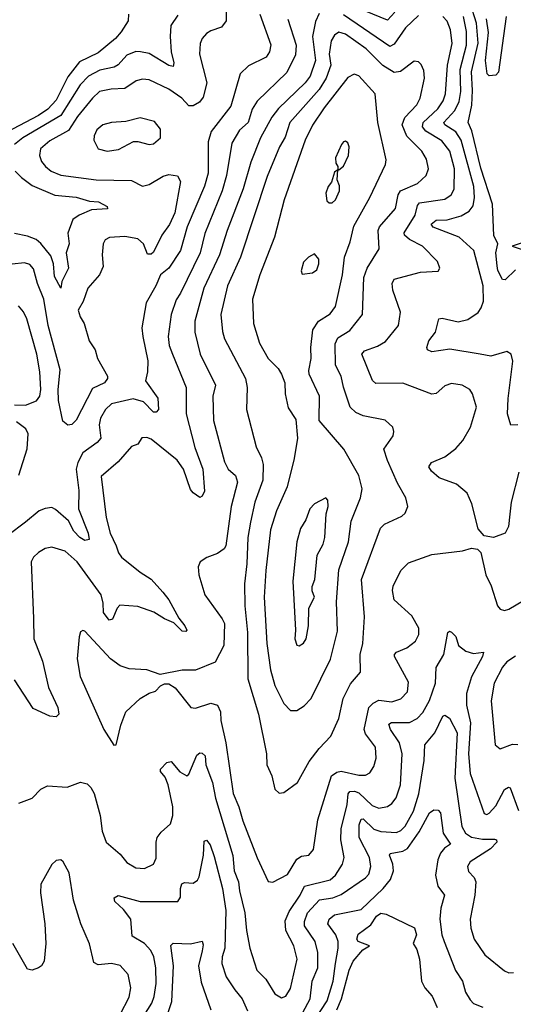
# Model space of a CAD drawing. Extents: x 1550320 to 1685906, y 509093 to 640511.
# Tile 190 of 256: x 1629299 to 1631535, y 530900 to 535361. Entities that reach past the tile are written whole.
import ezdxf

# ---------------------------------------------------------------- set-up
doc = ezdxf.new("R2010")
doc.units = 0

msp = doc.modelspace()

# ---------------------------------------------------------------- linework, layer by layer
at = {"layer": '0CON20XD'}
for points in [[(1630236.4, 535435), (1630234.5, 535355), (1630213.5, 535326.5), (1630165, 535310.4), (1630145, 535297.5), (1630125.3, 535274.7), (1630117.1, 535252.9), (1630114.2, 535204.2), (1630146.8, 535075), (1630130.6, 535009.4), (1630113.5, 534986.5), (1630085, 534970), (1630065, 534970.3), (1630033.8, 535005), (1629975, 535046.4), (1629885, 535087.9), (1629855, 535091.8), (1629827, 535083), (1629775, 535048.7), (1629713.5, 535046.5), (1629660.6, 535035), (1629628.9, 535005), (1629561.7, 534921.7), (1629520.9, 534859.1), (1629435, 534812.5), (1629393.9, 534775), (1629388.7, 534745), (1629397.8, 534717.8), (1629415.5, 534695), (1629442.2, 534675), (1629485, 534656.8), (1629645.3, 534634.7), (1629805, 534631.5), (1629855, 534607.1), (1629885, 534613.8), (1629948.8, 534651.2), (1629975, 534658.7), (1630013.9, 534653.9), (1630028, 534628), (1630001.1, 534485), (1629977.8, 534432.2), (1629943.2, 534385), (1629905, 534308.1), (1629895, 534298.9), (1629878.7, 534298.7), (1629860, 534345), (1629835, 534367.3), (1629775, 534377.7), (1629706.2, 534373.8), (1629686.4, 534363.6), (1629676.7, 534345), (1629672.5, 534295), (1629676.9, 534243.1), (1629661.1, 534205), (1629608.5, 534145), (1629586.7, 534083.3), (1629564, 534045), (1629572.7, 534015), (1629591.5, 533985), (1629613.3, 533905), (1629640.8, 533865), (1629651.1, 533825), (1629696.9, 533745), (1629697.1, 533735), (1629683.8, 533715), (1629629.6, 533690.4), (1629555, 533545.7), (1629535, 533526.7), (1629516.8, 533523.2), (1629495, 533541.2), (1629475.3, 533635.3), (1629472.8, 533685), (1629481.9, 533775), (1629427.5, 533975), (1629408.3, 534095), (1629379.5, 534165), (1629362.1, 534232.1), (1629345, 534251.5), (1629321.2, 534258.8), (1629265, 534252.9)], [(1631545, 534226.7), (1631498.3, 534181.7), (1631485, 534183.3), (1631465, 534223.8), (1631461.3, 534245), (1631456, 534305), (1631463.9, 534345), (1631446.8, 534383.2), (1631440, 534525), (1631387.7, 534687.7), (1631346.8, 534856.8), (1631331, 534895), (1631346.3, 534973.7), (1631350.5, 535039.5), (1631345.7, 535125), (1631375.4, 535255), (1631368, 535345), (1631338.8, 535435)], [(1629792, 535385), (1629790, 535355), (1629758.8, 535305), (1629733.1, 535275), (1629655, 535210.9), (1629570.5, 535169.5), (1629517.5, 535102.5), (1629465, 534996.3), (1629426.5, 534955), (1629385, 534927.3), (1629146.8, 534803.2)], [(1630386.7, 535385), (1630436.4, 535246.4), (1630431.3, 535215), (1630415, 535190.4), (1630335, 535151.4), (1630297.1, 535115), (1630255, 534969.2), (1630166.2, 534853.8), (1630152.9, 534807.1), (1630152.4, 534665), (1630136.8, 534606.8), (1630057.2, 534422.8), (1630027.4, 534315), (1629975.2, 534234.8), (1629936.5, 534205), (1629916, 534155), (1629871.7, 534078.3), (1629852.3, 533965), (1629856.8, 533925), (1629878.9, 533815), (1629878.1, 533765), (1629869.1, 533725), (1629925.4, 533645.4), (1629927.8, 533595), (1629917.7, 533582.2), (1629905, 533582), (1629859.3, 533629.3), (1629813.5, 533643.5), (1629715, 533620.8), (1629687.5, 533595), (1629665.4, 533555), (1629659.1, 533525), (1629666, 533465), (1629649.6, 533445), (1629585, 533398.5), (1629561.8, 533355), (1629554.7, 533325), (1629567.4, 533227.4), (1629565.9, 533145), (1629609.6, 533035), (1629614, 533005), (1629595, 533001.5), (1629571.5, 533015), (1629545, 533043.5), (1629519.9, 533089.9), (1629461.9, 533141.9), (1629445, 533150), (1629415, 533146.6), (1629388.1, 533135), (1629325, 533084.7), (1629246.1, 533023.9)], [(1630015, 535380.5), (1629984, 535335), (1629980.6, 535285), (1629985.3, 535215), (1629997.3, 535165), (1629995, 535148), (1629975, 535153.2), (1629885, 535206.8), (1629845.7, 535215.7), (1629825, 535216), (1629785, 535199.4), (1629745, 535156), (1629726.7, 535145), (1629662.7, 535132.7), (1629611.6, 535105), (1629573.8, 535065), (1629485, 534927), (1629312.9, 534825), (1629275.3, 534795)], [(1630655, 535388.2), (1630638.3, 535351.7), (1630625.7, 535285), (1630638.4, 535175), (1630614, 535105), (1630592.4, 535075), (1630471.9, 534958.1), (1630440.8, 534919.2), (1630389.7, 534825), (1630346.7, 534715), (1630310.7, 534595), (1630238.1, 534405), (1630203.8, 534295), (1630133.8, 534145), (1630092.4, 533995), (1630092, 533945), (1630116, 533845), (1630186.1, 533705), (1630174.1, 533655), (1630176.8, 533545), (1630227.4, 533357.4), (1630242.9, 533325), (1630276.7, 533295), (1630285.2, 533265), (1630256.2, 533155), (1630233.3, 532976.7), (1630225, 532963.1), (1630195, 532942.2), (1630146.1, 532923.9), (1630115.9, 532904.1), (1630107.7, 532882.3), (1630110, 532845), (1630137.5, 532755), (1630216.8, 532646.8), (1630226.6, 532625), (1630224.3, 532525.7), (1630185, 532449.4), (1630095, 532414.5), (1630035, 532414.5), (1629935, 532393.8), (1629875, 532416), (1629795, 532419.2), (1629755, 532433.8), (1629711.2, 532465), (1629595, 532590.9), (1629585, 532593.3), (1629575, 532587.1), (1629568.5, 532565), (1629558.8, 532465), (1629573.1, 532385), (1629680.5, 532145), (1629725, 532073.3), (1629736, 532075), (1629757.5, 532165), (1629779.6, 532225), (1629845, 532285.7), (1629885, 532310), (1629915, 532318.8), (1629937, 532343), (1629955, 532352), (1629975, 532352.5), (1630003.7, 532333.7), (1630075, 532244), (1630095, 532241.9), (1630165, 532264.7), (1630195, 532254.5), (1630208.4, 532225), (1630210.5, 532185), (1630232.3, 532085), (1630265.8, 531855), (1630291.9, 531795), (1630310.5, 531730.5), (1630375, 531564.2), (1630425, 531456.2), (1630445, 531452.9), (1630511.7, 531488.3), (1630555, 531557.9), (1630575, 531571.1), (1630608.8, 531575), (1630629.4, 531600.6), (1630649.3, 531735), (1630710.8, 531935), (1630735, 531951.8), (1630755, 531956.9), (1630835, 531937.6), (1630865, 531938.8), (1630885, 531948.6), (1630903.1, 531976.9), (1630913.1, 532015), (1630910.4, 532065), (1630865.4, 532125), (1630860, 532145), (1630881.1, 532245), (1630900.5, 532265), (1630925, 532278.3), (1630985, 532270.3), (1631025.7, 532284.3), (1631055.5, 532315), (1631059.8, 532359.8), (1630996.4, 532475), (1630996.5, 532485), (1631005.7, 532495), (1631053.1, 532515), (1631092.2, 532545), (1631107.1, 532575), (1631106.3, 532603.7), (1631075, 532659.5), (1630995, 532732.5), (1630988.2, 532775), (1630990.5, 532795), (1631025.5, 532865), (1631059.4, 532900.6), (1631165, 532937.8), (1631305, 532954.3), (1631345, 532965.8), (1631372.3, 532962.3), (1631387.3, 532947.3), (1631410, 532845), (1631434, 532796), (1631462.5, 532705), (1631475, 532690), (1631495, 532684.2), (1631515, 532690.8), (1631655, 532773.8)], [(1631105, 535380), (1631045.9, 535324.1), (1630995, 535249.6), (1630975, 535239.7), (1630765, 535383)], [(1631559.5, 533310.5), (1631525.4, 533174.6), (1631519.1, 533120.9), (1631512.7, 533065), (1631498.1, 533035), (1631445, 533014.5), (1631402.5, 533022.5), (1631375, 533053.3), (1631346.7, 533166.7), (1631325, 533215.6), (1631276.8, 533256.8), (1631199.4, 533285), (1631164.3, 533315), (1631152.5, 533335), (1631163.8, 533355), (1631225, 533379.6), (1631275, 533418.2), (1631306.2, 533453.8), (1631340.9, 533515), (1631367.8, 533605), (1631350.6, 533665), (1631337.5, 533685), (1631303.3, 533705), (1631255, 533712.5), (1631225, 533702.1), (1631185, 533667.8), (1631165, 533663.5), (1631035, 533713.9), (1630912.7, 533712.7), (1630896.6, 533726.6), (1630848.5, 533845), (1630860.3, 533859.7), (1630919, 533881), (1630956.6, 533903.4), (1631015.3, 533974.7), (1631023.1, 534035), (1630989.6, 534135), (1630985.4, 534165), (1630994.5, 534185), (1631115, 534216.7), (1631195, 534222), (1631202, 534235), (1631192, 534265), (1631123.1, 534335), (1631065, 534365.3), (1631041.8, 534385), (1631040, 534395), (1631090.5, 534475), (1631101.3, 534518.7), (1631109.8, 534530.2), (1631225, 534548.2), (1631253.2, 534566.8), (1631267.1, 534592.9), (1631267.9, 534685), (1631247, 534765), (1631211.3, 534811.3), (1631138.1, 534855), (1631123.4, 534875), (1631127.2, 534895), (1631193.1, 534956.9), (1631216.6, 534993.4), (1631227.8, 535025), (1631236.3, 535155), (1631257.9, 535252.1), (1631250.2, 535315), (1631235, 535353.3), (1631216.2, 535375)], [(1630998.5, 535395), (1630965, 535358), (1630865, 535398.8)], [(1631555, 533524.6), (1631523.1, 533523.1), (1631508.8, 533575), (1631510.8, 533645), (1631532.9, 533812.9), (1631525.5, 533845), (1631505, 533857.8), (1631433, 533837), (1631385.3, 533845.3), (1631247.9, 533867.9), (1631165, 533855.8), (1631146.7, 533865), (1631143.8, 533875), (1631152.2, 533905), (1631181.8, 533945), (1631197.5, 534005), (1631212, 534008), (1631285, 533991.5), (1631328.2, 534001.8), (1631375, 534033.5), (1631389.6, 534055), (1631399.3, 534085), (1631398.3, 534155), (1631355.3, 534315), (1631288.9, 534375), (1631171.4, 534421.4), (1631162.7, 534435), (1631185, 534451.9), (1631235, 534454.4), (1631298.2, 534471.8), (1631335, 534493.1), (1631352.2, 534517.8), (1631359.4, 534555), (1631355.5, 534605), (1631299.2, 534815), (1631275, 534853.3), (1631223.9, 534883.9), (1631220.8, 534895), (1631270.1, 534949.9), (1631289.6, 534990.4), (1631296.6, 535035), (1631294.1, 535135), (1631322.1, 535245), (1631322.3, 535307.7), (1631308.8, 535375)], [(1631502.2, 535375), (1631466.9, 535123.1), (1631455, 535110), (1631425, 535106.2), (1631416, 535116), (1631409.2, 535175), (1631422.9, 535302.9), (1631413, 535365)], [(1630513.5, 535363.5), (1630551.1, 535245), (1630548.4, 535201.6), (1630508.7, 535121.3), (1630375, 534990.9), (1630352.6, 534955), (1630333.3, 534895), (1630295, 534860.4), (1630259.5, 534800.5), (1630235.2, 534655), (1630216.5, 534585), (1630137.7, 534392.3), (1630116.1, 534305), (1630028.2, 534121.8), (1630008.3, 534091.7), (1629984.7, 534025), (1629971.4, 533925), (1629976.4, 533885), (1629991.8, 533845), (1630053.5, 533695), (1630053.3, 533575), (1630092.6, 533422.6), (1630128.4, 533325), (1630136, 533224), (1630125, 533201.9), (1630115, 533195.6), (1630085, 533217.5), (1630072.4, 533232.4), (1630041.6, 533325), (1630012.2, 533365), (1629895, 533460), (1629875, 533468.5), (1629853.1, 533466.9), (1629835, 533438), (1629805, 533427.1), (1629745, 533357.5), (1629668.8, 533291.2), (1629690.6, 533105), (1629709.5, 533035), (1629736.6, 532976.6), (1629746.1, 532945), (1629760.5, 532925), (1629845, 532857.5), (1629895, 532826.5), (1629947.8, 532767.8), (1629975, 532732.5), (1630019.3, 532649.3), (1630046.9, 532615), (1630056, 532595), (1630051.2, 532588.8), (1630035, 532590.8), (1629997.9, 532627.9), (1629955, 532645.6), (1629906, 532676), (1629835, 532701.5), (1629752.3, 532707.7), (1629740, 532695), (1629720, 532645), (1629705, 532640), (1629679.4, 532675), (1629677.3, 532717.3), (1629667.5, 532755), (1629558.9, 532905), (1629505, 532952.9), (1629445, 532970.9), (1629415, 532965.5), (1629385, 532946.7), (1629361.9, 532925), (1629351.8, 532905), (1629361.9, 532648.1), (1629363.4, 532555), (1629403.2, 532455), (1629429.6, 532335), (1629471.9, 532245), (1629475.8, 532215), (1629465, 532202.5), (1629435, 532205.6), (1629360.3, 532240.3), (1629275, 532370)], [(1630475, 531856.2), (1630495, 531860), (1630557.5, 531905), (1630610.5, 531999.5), (1630655, 532058.9), (1630707.8, 532115), (1630744.6, 532195), (1630764.7, 532285.3), (1630797.9, 532352.1), (1630842.2, 532405), (1630840.8, 532485), (1630853.2, 532535), (1630860.7, 532655), (1630846.5, 532825), (1630933.6, 533056.4), (1630951.4, 533075), (1631029.1, 533110.9), (1631044.3, 533125), (1631057.1, 533155), (1631048.1, 533195), (1631010.8, 533260.8), (1630964.2, 533364.2), (1630948.5, 533415), (1630990.6, 533475), (1630994.3, 533495), (1630989.2, 533515), (1630955, 533547.1), (1630855.3, 533565.3), (1630821.7, 533581.7), (1630795.3, 533605.3), (1630765, 533696), (1630755, 533745.7), (1630730, 533795), (1630728.5, 533891.5), (1630740.1, 533919.9), (1630795, 533952.3), (1630851.5, 534025), (1630857.3, 534192.7), (1630873.3, 534235), (1630927.3, 534322.7), (1630923.3, 534405), (1630928.4, 534421.6), (1631000.7, 534505), (1631013.5, 534566.5), (1631023.8, 534585), (1631100.8, 534619.2), (1631140.5, 534655), (1631150, 534685), (1631141.2, 534728.8), (1631120.4, 534765), (1631053.2, 534833.2), (1631031.2, 534885), (1631043.1, 534916.9), (1631098, 534975), (1631112.7, 535005), (1631132.3, 535095), (1631129.8, 535129.8), (1631117.7, 535157.7), (1631105, 535169.2), (1631085, 535172.9), (1631024.1, 535125.9), (1630995, 535121.5), (1630943.4, 535153.4), (1630868.4, 535228.4), (1630775, 535294.7), (1630745, 535304.6), (1630725, 535290.5), (1630710.3, 535265), (1630700.2, 535205), (1630708.9, 535155), (1630687.1, 535095), (1630656.1, 535045), (1630523.2, 534895), (1630501.2, 534828.8), (1630475.8, 534785), (1630420.4, 534650.4), (1630299.5, 534285), (1630240.8, 534155), (1630210.8, 534025), (1630217.4, 533947.4), (1630226.6, 533915), (1630322.3, 533735), (1630329.2, 533695), (1630326.2, 533595), (1630370.6, 533425), (1630394.5, 533375), (1630401.3, 533345), (1630400, 533275), (1630364.2, 533175), (1630343.8, 533085), (1630332, 533015), (1630328.3, 532895), (1630317.1, 532805), (1630318.6, 532705), (1630330.4, 532585), (1630332.7, 532375), (1630380.9, 532215), (1630416.7, 532035), (1630418.1, 531985), (1630441.4, 531935), (1630454.5, 531874.5), (1630475, 531856.2)], [(1630555, 532230.5), (1630588.1, 532251.9), (1630619.5, 532285), (1630706.6, 532463.4), (1630739.1, 532590.9), (1630733.6, 532723.7), (1630745, 532868.8), (1630788.7, 532995), (1630800.8, 533089.2), (1630842.1, 533195), (1630849.6, 533235), (1630835.5, 533295), (1630767.3, 533415), (1630655.6, 533545), (1630657.1, 533655), (1630610, 533755), (1630609.1, 533770.9), (1630619.6, 533825), (1630617.9, 533875), (1630626.4, 533955), (1630652.3, 533995), (1630705, 534028.2), (1630728.9, 534061.1), (1630760.5, 534205), (1630770.5, 534285), (1630796.2, 534355), (1630812, 534425), (1630885.3, 534555), (1630955.5, 534705), (1630959.5, 534725), (1630920.9, 534895), (1630908.6, 535025), (1630835, 535106.4), (1630813.4, 535113.4), (1630785, 535099.1), (1630678, 534962), (1630625, 534883.5), (1630591.8, 534815), (1630496.7, 534545), (1630453.4, 534375), (1630386.8, 534205), (1630353.8, 534095), (1630358.2, 533985), (1630385.7, 533895.7), (1630423.8, 533825), (1630470.2, 533780.2), (1630484.6, 533754.6), (1630500, 533715), (1630501.5, 533665), (1630515, 533602.5), (1630549.2, 533549.2), (1630556.9, 533465), (1630542.4, 533372.4), (1630511.3, 533245), (1630462.2, 533135), (1630435, 533048.8), (1630413.4, 532865), (1630406.7, 532745), (1630418.9, 532535), (1630434.7, 532415), (1630455.3, 532345), (1630495, 532263.1), (1630525, 532230.5), (1630555, 532230.5)], [(1629695, 534764.5), (1629746.7, 534773.3), (1629815, 534808.1), (1629835, 534809.4), (1629885, 534795.7), (1629905, 534798.6), (1629937.5, 534825), (1629937.5, 534865), (1629909.3, 534899.3), (1629845, 534915.5), (1629780.3, 534899.7), (1629715, 534895.5), (1629676, 534885), (1629648.9, 534861.1), (1629636.4, 534835), (1629635.5, 534815), (1629655, 534775.8), (1629695, 534764.5)], [(1630745, 534680), (1630765, 534697.5), (1630787.8, 534745), (1630791.2, 534785), (1630785, 534802.5), (1630775, 534810), (1630765, 534807.5), (1630756.7, 534795), (1630730, 534735), (1630730.8, 534710.8), (1630740, 534695), (1630740, 534680), (1630745, 534680)], [(1629279.3, 534675), (1629307.5, 534645), (1629355, 534608.9), (1629458.6, 534565), (1629555, 534556.7), (1629615, 534538.2), (1629656.2, 534535), (1629695.8, 534515), (1629696.5, 534503.5), (1629625, 534499.1), (1629568.1, 534475), (1629539.5, 534455), (1629516.7, 534393.3), (1629522.7, 534345), (1629518.8, 534331.2), (1629510, 534305), (1629519.7, 534235), (1629490, 534175), (1629485, 534143.8), (1629456.7, 534196.7), (1629451.8, 534255), (1629440.8, 534290.8), (1629395, 534347.4), (1629373.5, 534365), (1629335, 534380.3), (1629275, 534392.3)], [(1630715, 534530.6), (1630730, 534545), (1630747.8, 534585), (1630747.9, 534607.9), (1630736.7, 534635), (1630740, 534680), (1630725, 534670), (1630711.2, 534625), (1630695.8, 534604.2), (1630685.7, 534575), (1630690, 534540), (1630700.6, 534530.6), (1630715, 534530.6)], [(1631575, 534350), (1631530, 534335), (1631570.8, 534320.8)], [(1630578.3, 534208.3), (1630625, 534213.3), (1630645, 534227.5), (1630653.8, 534255), (1630653.3, 534275), (1630635, 534300), (1630607.5, 534285), (1630585, 534262.5), (1630573.6, 534223.6), (1630578.3, 534208.3)], [(1629275, 533615.2), (1629325.8, 533614.2), (1629375, 533634.5), (1629390.7, 533655), (1629394.7, 533685), (1629390.8, 533765), (1629376.2, 533845), (1629331.1, 534005), (1629316.9, 534036.9), (1629294.3, 534064.3)], [(1629295, 533297.5), (1629333.1, 533416.9), (1629337.1, 533485), (1629327.3, 533507.3), (1629285, 533538.1)], [(1630565, 532523.3), (1630585, 532536), (1630596.2, 532555), (1630607.3, 532615), (1630609.4, 532695), (1630634, 532745), (1630623.6, 532773.6), (1630623.4, 532793.4), (1630636.2, 532825), (1630645.9, 532934.1), (1630673.1, 532985), (1630680.4, 533015), (1630687.6, 533122.4), (1630695.5, 533155.5), (1630694.1, 533184.1), (1630685, 533193.8), (1630635, 533167.5), (1630613.1, 533145), (1630595.6, 533095), (1630571.2, 533055), (1630553.6, 532995), (1630536.8, 532816.8), (1630548.6, 532595), (1630545.7, 532555), (1630555, 532527.5), (1630565, 532523.3)], [(1629295, 531810.5), (1629355, 531834.4), (1629395, 531874.4), (1629425, 531890), (1629515, 531884.2), (1629575, 531905.7), (1629605, 531898.1), (1629621.9, 531881.9), (1629636.2, 531855), (1629664.2, 531755.8), (1629672.2, 531685), (1629691.5, 531635), (1629755, 531580.4), (1629785, 531541.8), (1629825, 531517.8), (1629865, 531514.5), (1629905, 531534.2), (1629917.6, 531562.4), (1629916.8, 531635), (1629922.1, 531655), (1629939.5, 531680.5), (1629982.6, 531717.4), (1629993.3, 531755), (1629992.3, 531795), (1629971.3, 531895), (1629958.3, 531928.3), (1629936.7, 531955), (1629936.2, 531965), (1629965, 531995.7), (1629985, 532000), (1630025, 531952.5), (1630055.5, 531934.5), (1630065, 531942), (1630101.1, 532028.9), (1630115, 532040), (1630125, 532038.5), (1630138.6, 532025), (1630142.2, 531985), (1630172, 531905), (1630185.9, 531834.1), (1630264.5, 531574.5), (1630271.1, 531505), (1630290.2, 531455), (1630294.8, 531414.8), (1630319.4, 531315), (1630325.9, 531235), (1630341.4, 531155), (1630373.6, 531055), (1630413.5, 531013.5), (1630455, 530947.5), (1630485, 530930), (1630505, 530937.1), (1630525, 530971.2), (1630555.9, 531105), (1630541.4, 531165), (1630503.8, 531235), (1630501.1, 531278.9), (1630519, 531321), (1630569.8, 531395), (1630589.3, 531435), (1630705.5, 531464.5), (1630728.8, 531485), (1630761.5, 531535), (1630768.9, 531565), (1630752.9, 531645), (1630755.7, 531695), (1630783, 531805), (1630786.2, 531853.8), (1630795, 531864), (1630815, 531865.5), (1630835, 531858.8), (1630895, 531800.9), (1630925, 531788.2), (1630965, 531795.4), (1630985, 531809.6), (1631004.7, 531835), (1631023.7, 531895), (1631031.6, 532035), (1631018.9, 532085), (1630978.1, 532145), (1630971.1, 532168.9), (1630983.6, 532176.4), (1631065, 532176.8), (1631099.1, 532195), (1631125, 532222.7), (1631155, 532276.4), (1631182.1, 532355), (1631184.7, 532425.3), (1631219.4, 532485), (1631237.5, 532585), (1631245, 532590), (1631255, 532586.2), (1631275, 532566.2), (1631286.9, 532525), (1631319.7, 532499.7), (1631355, 532489.2), (1631399.2, 532495), (1631395.3, 532475), (1631346, 532384), (1631322.2, 532307.8), (1631322.2, 532255), (1631341.2, 532175), (1631331.8, 532035), (1631339.3, 531945), (1631402.9, 531765), (1631415, 531760), (1631425, 531765.8), (1631455, 531799.4), (1631495, 531873.8), (1631513.2, 531883.2), (1631520.2, 531880.2), (1631558.7, 531778.7)], [(1631545, 532476.5), (1631505, 532452.1), (1631485, 532426.9), (1631447.5, 532355), (1631434, 532275), (1631452, 532075), (1631475, 532058), (1631531.7, 532078.3), (1631555, 532077.3)], [(1630558.9, 530821.1), (1630614.7, 530925), (1630623.4, 531005), (1630649.6, 531065), (1630648.8, 531098.8), (1630649.2, 531135), (1630637.9, 531185), (1630588.9, 531255), (1630589, 531275), (1630603, 531315), (1630657, 531373), (1630716.9, 531383.1), (1630755, 531397.6), (1630865, 531472.7), (1630880.2, 531489.8), (1630889.2, 531525), (1630883.4, 531565), (1630835.9, 531655), (1630837, 531713), (1630845, 531738.9), (1630855, 531740), (1630903.1, 531693.1), (1630935, 531682.4), (1631005, 531678.4), (1631025, 531687.3), (1631045, 531706.9), (1631082.6, 531775), (1631106.3, 531853.7), (1631131.2, 532005), (1631134.6, 532075), (1631179.6, 532130.4), (1631215, 532205.6), (1631225, 532209.2), (1631245, 532196.2), (1631280.5, 532130.5), (1631269.7, 531925), (1631301.6, 531705), (1631318.8, 531675), (1631345, 531657.3), (1631395, 531647.8), (1631448.8, 531648.8), (1631458.1, 531645), (1631460, 531635), (1631432, 531605), (1631338.9, 531545), (1631327.8, 531525), (1631331.3, 531501.3), (1631357.8, 531475), (1631364.6, 531455), (1631360.3, 531395), (1631340, 531285), (1631341.8, 531245), (1631357.9, 531195), (1631405, 531124.4), (1631495, 531051.4), (1631515, 531042.9), (1631535, 531044.3)], [(1630636.8, 530833.2), (1630692.2, 530915), (1630718.9, 531005), (1630729, 531085), (1630741.6, 531155), (1630741.1, 531185), (1630730.8, 531215), (1630695.3, 531265), (1630701.2, 531285), (1630725, 531304.7), (1630845, 531330), (1630945.7, 531425), (1630978.1, 531465), (1630992, 531505), (1630989, 531535), (1630973.9, 531575), (1630977.5, 531582.5), (1631035, 531593.2), (1631055, 531605.2), (1631108.6, 531681.4), (1631155, 531767.8), (1631175, 531781.1), (1631195, 531779.2), (1631205, 531768), (1631217.3, 531675), (1631250, 531625), (1631222.5, 531607.5), (1631204.7, 531585), (1631193.4, 531555), (1631181.6, 531485), (1631192.2, 531435), (1631222.7, 531395), (1631206.2, 531335), (1631202.2, 531285), (1631210.9, 531215), (1631221.5, 531185), (1631273.1, 531053.1), (1631304.6, 531005), (1631318.5, 530955), (1631339.8, 530919.8), (1631355, 530904.4), (1631396.9, 530886.9)], [(1629861.7, 530848.3), (1629897.6, 530905), (1629908.7, 530935), (1629917.4, 530995), (1629916.1, 531065), (1629906.3, 531115), (1629893.4, 531143.4), (1629865.2, 531175.2), (1629808.7, 531208.7), (1629802, 531285), (1629769.7, 531329.7), (1629730.6, 531365), (1629727.1, 531382.9), (1629745, 531392.2), (1629845, 531365.8), (1630015, 531366), (1630027.5, 531385), (1630027.3, 531425), (1630033.8, 531446.2), (1630045, 531451.4), (1630085, 531448.1), (1630105, 531462.9), (1630112.4, 531477.6), (1630131.6, 531575), (1630135, 531638.8), (1630145, 531644), (1630161.8, 531621.8), (1630180.3, 531569.7), (1630217.5, 531425), (1630232.6, 531325), (1630228.6, 531155), (1630216.5, 531115), (1630214.7, 531085), (1630234.7, 531025), (1630272.9, 530965), (1630306.9, 530925), (1630330.9, 530870.8)], [(1629755, 530854.4), (1629795, 530932), (1629802.1, 530975), (1629790, 531035), (1629755, 531075.6), (1629715, 531084.4), (1629655, 531078.6), (1629635, 531088.8), (1629615, 531173.3), (1629575.5, 531265), (1629542.4, 531372.4), (1629522.9, 531495), (1629496, 531545), (1629485, 531553.8), (1629465, 531552), (1629445, 531533.8), (1629394.3, 531445), (1629393.1, 531405), (1629412.5, 531265), (1629418.2, 531175), (1629409.5, 531095), (1629398.6, 531075), (1629384.6, 531065.4), (1629355, 531054.5), (1629335, 531058.6), (1629268.8, 531175)], [(1630735.7, 530875), (1630757.2, 530925), (1630791.8, 531055), (1630808.7, 531095), (1630852.5, 531147.5), (1630882.9, 531165), (1630832.2, 531185), (1630826.2, 531195), (1630831.6, 531218.4), (1630889.5, 531260.5), (1630915, 531300), (1630935, 531313.5), (1630958.7, 531308.7), (1631086.9, 531246.9), (1631096, 531214), (1631080.8, 531175), (1631098.1, 531148.1), (1631110, 531105), (1631118.5, 531005), (1631134.6, 530975), (1631167.5, 530937.5), (1631189.2, 530885)], [(1629962.3, 530835), (1629987.9, 530912.1), (1629996.1, 531075), (1629983.1, 531166.9), (1629993.7, 531176.3), (1630073.3, 531173.3), (1630125, 531186), (1630129.6, 531169.6), (1630125, 531142), (1630108.8, 531075), (1630120.7, 531000.7), (1630165, 530874.3)]]:
    msp.add_lwpolyline(points, dxfattribs=at)

doc.saveas('drawing.dxf')
